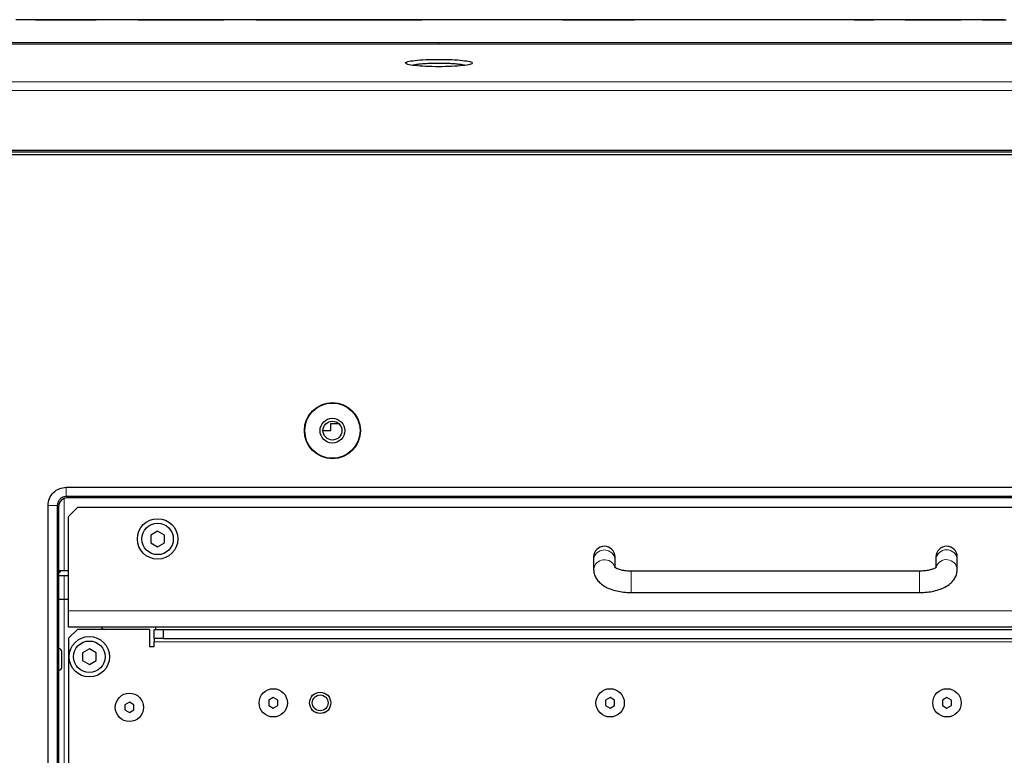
# Model space of a CAD drawing. Header units: millimetres. Extents: x 0 to 1118, y 0 to 864.
# Tile 36 of 117: x 217 to 261, y 467 to 500. Entities that reach past the tile are written whole.
import ezdxf

# ---------------------------------------------------------------- set-up
doc = ezdxf.new("R2010")
doc.units = ezdxf.units.MM

msp = doc.modelspace()

# ---------------------------------------------------------------- linework, layer by layer
at = {"color": 7, "linetype": 'Continuous', "lineweight": 25}
for p, q in [((220.9199, 499.9395), (216.6314, 499.9395)), ((225.3639, 499.9295), (216.9771, 499.9295)), ((217.5125, 499.9363), (220.2137, 499.9363)), ((217.5125, 499.9295), (217.5125, 499.9363)), ((220.2137, 499.9295), (220.2137, 499.9363)), ((222.0763, 499.9308), (223.4715, 499.9308)), ((222.0763, 499.9295), (222.0763, 499.9308)), ((223.4715, 499.9295), (223.4716, 499.9363)), ((223.4716, 499.9363), (225.8993, 499.9363)), ((228.0402, 499.9395), (224.1983, 499.9395)), ((231.0419, 499.9309), (231.3002, 499.9307)), ((236.7737, 499.9395), (233.6887, 499.9395)), ((242.9871, 499.9395), (240.0875, 499.9395)), ((249.7132, 499.9295), (244.3676, 499.9295)), ((250.5296, 499.9395), (248.6609, 499.9395)), ((252.8075, 499.9395), (250.9548, 499.9395)), ((254.7564, 499.9295), (251.5559, 499.9295)), ((253.9735, 499.9308), (254.8437, 499.9308)), ((253.9735, 499.9295), (253.9735, 499.9308)), ((258.1992, 499.9387), (255.6679, 499.9387)), ((256.2279, 499.9392), (258.7281, 499.9392)), ((256.2279, 499.9387), (256.2279, 499.9392)), ((260.65, 499.9295), (257.2879, 499.9295)), ((258.1994, 499.9295), (258.1992, 499.9387)), ((258.7281, 499.9295), (258.7281, 499.9392)), ((259.6838, 499.9308), (260.7351, 499.9308)), ((259.6838, 499.9295), (259.6838, 499.9308)), ((177.4674, 494.1361), (293.4674, 494.1361)), ((293.4674, 494.0395), (177.4674, 494.0395)), ((177.5674, 493.9395), (293.3674, 493.9395)), ((230.6524, 481.6515), (230.6524, 481.9515)), ((230.6524, 481.9515), (231.0123, 481.9515)), ((230.3108, 481.6515), (230.6524, 481.6515)), ((218.8798, 479.1169), (282.055, 479.1169)), ((282.055, 478.7045), (218.8798, 478.7045)), ((281.9977, 478.6471), (218.9372, 478.6471)), ((218.0674, 435.2293), (218.0674, 478.3045)), ((218.4799, 478.3045), (218.4799, 435.2293)), ((218.5373, 478.2472), (218.5373, 435.2867)), ((219.3734, 478.2163), (218.9734, 477.8163)), ((281.5594, 478.2163), (219.3734, 478.2163)), ((218.9734, 473.6163), (218.9734, 477.8163)), ((222.9454, 477.1627), (222.6454, 476.9895)), ((223.2454, 476.9895), (222.9454, 477.1627)), ((222.6454, 476.9895), (222.6454, 476.6431)), ((222.6454, 476.6431), (222.9454, 476.4699)), ((222.9454, 476.4699), (223.2454, 476.6431)), ((223.2454, 476.6431), (223.2454, 476.9895)), ((242.3632, 476.0163), (242.3632, 475.9035)), ((242.3632, 475.9035), (242.3632, 475.4587)), ((243.3157, 475.9035), (243.3157, 476.0163)), ((243.3157, 475.5418), (243.3157, 475.9035)), ((257.6032, 476.0163), (257.6032, 475.9035)), ((257.6032, 475.9035), (257.6032, 475.5586)), ((258.5557, 475.9035), (258.5557, 476.0163)), ((258.5557, 475.4587), (258.5557, 475.9035)), ((218.7774, 475.3995), (218.5373, 475.3995)), ((218.9734, 475.3995), (218.7774, 475.3995)), ((256.8794, 475.3813), (244.0394, 475.3813)), ((218.9734, 475.1695), (218.5373, 475.1695)), ((244.0394, 474.4288), (256.8794, 474.4288)), ((218.7774, 474.1175), (218.5373, 474.1175)), ((218.9734, 474.1175), (218.7774, 474.1175)), ((218.9734, 472.8903), (218.9734, 473.6163)), ((281.9594, 472.8903), (218.9734, 472.8903)), ((219.3734, 472.7903), (218.9734, 472.3903)), ((222.5884, 472.7903), (219.3734, 472.7903)), ((220.4674, 472.8364), (220.4674, 472.8903)), ((220.4674, 472.8364), (220.5629, 472.7903)), ((222.5884, 472.7903), (222.5884, 472.028)), ((222.7934, 472.3803), (222.7934, 472.7903)), ((222.7934, 472.7903), (223.1934, 472.7903)), ((222.8454, 472.8903), (222.8454, 472.7903)), ((223.1934, 472.7903), (223.1934, 472.3803)), ((223.1934, 472.7903), (281.008, 472.7903)), ((218.9734, 472.3903), (218.9734, 435.7563)), ((223.1934, 472.3803), (222.7934, 472.3803)), ((222.7934, 472.3803), (222.7934, 472.233)), ((222.7934, 472.028), (222.7934, 472.233)), ((223.1934, 472.3803), (281.008, 472.3803)), ((218.5539, 471.9262), (218.5373, 471.9262)), ((218.6739, 471.0937), (218.6739, 471.8062)), ((219.9065, 471.9169), (219.6065, 471.7437)), ((220.2065, 471.7437), (219.9065, 471.9169)), ((222.5884, 472.028), (222.7934, 472.028)), ((219.6065, 471.7437), (219.6065, 471.3973)), ((219.6065, 471.3973), (219.9065, 471.2241)), ((219.9065, 471.2241), (220.2065, 471.3973)), ((220.2065, 471.3973), (220.2065, 471.7437)), ((218.5373, 470.9737), (218.5539, 470.9737)), ((228.0974, 469.7473), (227.8974, 469.6318)), ((227.8974, 469.6318), (227.8974, 469.4008)), ((228.2974, 469.6318), (228.0974, 469.7473)), ((228.2974, 469.4008), (228.2974, 469.6318)), ((243.0974, 469.7473), (242.8974, 469.6318)), ((242.8974, 469.6318), (242.8974, 469.4008)), ((243.2974, 469.6318), (243.0974, 469.7473)), ((243.2974, 469.4008), (243.2974, 469.6318)), ((258.0974, 469.7473), (257.8974, 469.6318)), ((257.8974, 469.6318), (257.8974, 469.4008)), ((258.2974, 469.6318), (258.0974, 469.7473)), ((258.2974, 469.4008), (258.2974, 469.6318)), ((221.6914, 469.5473), (221.4914, 469.4318)), ((221.4914, 469.4318), (221.4914, 469.2008)), ((221.4914, 469.2008), (221.6914, 469.0854)), ((221.8914, 469.4318), (221.6914, 469.5473)), ((221.6914, 469.0854), (221.8914, 469.2008)), ((221.8914, 469.2008), (221.8914, 469.4318)), ((227.8974, 469.4008), (228.0974, 469.2854)), ((228.0974, 469.2854), (228.2974, 469.4008)), ((242.8974, 469.4008), (243.0974, 469.2854)), ((243.0974, 469.2854), (243.2974, 469.4008)), ((257.8974, 469.4008), (258.0974, 469.2854)), ((258.0974, 469.2854), (258.2974, 469.4008))]:
    msp.add_line(p, q, dxfattribs=at)
at = {"color": 7, "linetype": 'Continuous', "lineweight": 18}
for p, q in [((235.4674, 498.9203), (235.4674, 498.8489)), ((218.8798, 479.1169), (218.8798, 478.7045)), ((218.7774, 478.6138), (218.7774, 475.3995)), ((218.8798, 478.7045), (218.9372, 478.6471)), ((218.0674, 478.3045), (218.4799, 478.3045)), ((218.5373, 478.2472), (218.4799, 478.3045)), ((244.0394, 474.4288), (244.0394, 475.3813)), ((256.8794, 474.4288), (256.8794, 475.3813)), ((218.7774, 474.1175), (218.7774, 475.1695)), ((218.7774, 435.4175), (218.7774, 474.1175)), ((218.9734, 473.6163), (281.9594, 473.6163)), ((222.7934, 472.233), (281.4021, 472.233)), ((218.5539, 470.9737), (218.5539, 471.9262))]:
    msp.add_line(p, q, dxfattribs=at)
at = {"color": 7, "linetype": 'Continuous', "lineweight": 18, "flags": 128}
for points in [[(235.4674, 498.9203), (235.8674, 498.9203), (237.4674, 498.9203), (243.8674, 498.9203), (269.4674, 498.9203), (269.7889, 498.9203), (289.4096, 498.9203)], [(293.4674, 496.7871), (274.2246, 496.7874), (254.9817, 496.7874), (235.4674, 496.7874), (234.6674, 496.7874), (231.4674, 496.7874), (218.6674, 496.7874), (198.0674, 496.7874), (177.4674, 496.7871)], [(242.3632, 475.9035), (242.3994, 476.0652), (242.5027, 476.2023), (242.6572, 476.2939), (242.8394, 476.326), (243.0217, 476.2939), (243.1762, 476.2023), (243.2794, 476.0652), (243.3157, 475.9035), (243.3157, 475.9035)]]:
    msp.add_lwpolyline(points, dxfattribs=at)
at = {"color": 7, "linetype": 'Continuous', "lineweight": 25}
for centre, radius in [((230.7306, 481.6395), 1.25), ((230.7306, 481.6395), 1.2291), ((230.7306, 481.6395), 0.55), ((230.7306, 481.64), 0.42), ((222.9454, 476.8163), 0.9), ((222.9454, 476.8163), 0.7), ((219.9065, 471.5705), 0.9), ((219.9065, 471.5705), 0.7), ((228.0974, 469.5163), 0.63), ((243.0974, 469.5163), 0.63), ((258.0974, 469.5163), 0.63), ((221.6914, 469.3163), 0.63), ((230.1854, 469.5163), 0.4737), ((230.1854, 469.5163), 0.35)]:
    msp.add_circle(centre, radius, dxfattribs=at)
at = {"color": 7, "linetype": 'Continuous', "lineweight": 18}
msp.add_circle((230.1854, 469.5163), 0.4747, dxfattribs=at)
at = {"color": 7, "linetype": 'Continuous', "lineweight": 25}
for centre, radius, start, end in [((242.8394, 476.0163), 0.4763, 0, 180), ((258.0794, 476.0163), 0.4762, 0, 180), ((218.5539, 471.8062), 0.12, 360, 90), ((218.5539, 471.0937), 0.12, 270, 0)]:
    msp.add_arc(centre, radius, start, end, dxfattribs=at)
at = {"color": 7, "linetype": 'Continuous', "lineweight": 18}
for centre, radius, start, end in [((258.0794, 475.8575), 0.4785, 5.51484, 174.48516), ((242.8434, 475.4068), 0.4831, 17.93158, 173.81737), ((258.0758, 475.4134), 0.4816, 4.91069, 162.13053)]:
    msp.add_arc(centre, radius, start, end, dxfattribs=at)
at = {"color": 7, "linetype": 'Continuous', "lineweight": 25}
for centre, major_axis, ratio, start_param, end_param in [((229.2487, -726.0605), (-11.7686, 1225.9965), 0.2505344, 6.28308, 6.284823), ((231.9496, -726.0605), (-11.7681, 1225.9965), 0.2504814, 6.2770159, 6.2830806), ((213.1494, -726.0605), (11.8352, 1225.9962), 0.2577523, 0.0024882, 0.0047878), ((215.5759, -726.0605), (11.7686, 1225.9965), 0.2505344, 0.0047045, 0.0064475), ((239.0801, -726.0605), (-11.7694, 1225.9965), 0.2506287, 6.2831246, 6.2848304), ((247.8042, -726.0605), (-11.7709, 1225.9964), 0.2507871, 6.2774536, 6.2847827), ((218.0056, -726.0605), (3307.8072, 13.2267), 0.3706167, 1.562908, 1.5640128), ((229.0577, -726.0605), (11.7684, 1225.9965), 0.2505144, 0.0024047, 0.0053051), ((218.4086, -726.0605), (3242.6678, 13.3453), 0.3780613, 1.5599108, 1.5622802), ((267.6009, -726.0605), (1524.0927, -38.8392), 0.8040092, 1.6022491, 1.6065238), ((239.9249, -726.0605), (11.7689, 1225.9965), 0.2505658, 0.0024053, 0.0064464), ((263.8428, -726.0605), (-11.7876, 1225.9964), 0.2526262, 6.2769922, 6.2847975), ((244.9831, -726.0605), (11.8284, 1225.9962), 0.2570255, 0.0036287, 0.0065209), ((269.6083, -726.0605), (-11.8284, 1225.9962), 0.2570281, 6.2818545, 6.2847466), ((269.5539, -726.0605), (-11.7843, 1225.9964), 0.2522567, 6.2769964, 6.2800863), ((218.9373, 478.247), (0.2829, -0.2829), 0.9996955, 2.3563468, 3.9268385)]:
    msp.add_ellipse(centre, major_axis=major_axis, ratio=ratio, start_param=start_param, end_param=end_param, dxfattribs=at)
for points, knots in [([(229.1915, 499.9286), (228.9832, 499.9286), (228.5665, 499.9286), (227.9472, 499.9289), (227.3606, 499.9292), (226.9813, 499.9294), (226.8052, 499.9295)], [0, 0, 0, 0, 0.26070085, 0.52148503, 0.77788126, 1, 1, 1, 1]), ([(227.3293, 499.9361), (227.4743, 499.9361), (227.7879, 499.9359), (228.4164, 499.9356), (228.9036, 499.9356), (229.2179, 499.9355)], [0, 0, 0, 0, 0.2336872, 0.5054961, 1, 1, 1, 1]), ([(231.0419, 499.9374), (231.0329, 499.9376), (231.0138, 499.9379), (230.8275, 499.9383), (230.4923, 499.9386), (230.0442, 499.9389), (229.3976, 499.9392), (228.7196, 499.9394), (228.1841, 499.9396), (228.0453, 499.9395), (228.0402, 499.9395)], [0, 0, 0, 0, 0.060432, 0.1295526, 0.2463188, 0.3844873, 0.5233786, 0.7998419, 0.9926946, 1, 1, 1, 1]), ([(234.7054, 499.9383), (234.6968, 499.938), (234.6794, 499.9374), (234.5562, 499.9364), (234.3543, 499.9352), (234.0987, 499.9342), (233.7819, 499.9331), (233.3486, 499.932), (232.7824, 499.9309), (232.016, 499.9299), (231.1398, 499.9291), (230.1683, 499.9287), (229.517, 499.9286), (229.1915, 499.9286)], [0, 0, 0, 0, 0.0757788, 0.1513433, 0.2137992, 0.276248, 0.3384822, 0.4007761, 0.5003798, 0.6002189, 0.7331306, 0.8666056, 1, 1, 1, 1]), ([(229.2179, 499.9355), (229.4043, 499.9355), (229.8009, 499.9356), (230.3047, 499.9358), (230.6815, 499.9361), (230.8911, 499.9365), (231.0091, 499.9369), (231.0402, 499.9373), (231.0416, 499.9374), (231.0419, 499.9374)], [0, 0, 0, 0, 0.2492663, 0.5307399, 0.6756522, 0.7889776, 0.8837617, 0.9784206, 1, 1, 1, 1]), ([(231.3002, 499.9383), (231.3082, 499.9384), (231.3256, 499.9386), (231.4933, 499.9389), (231.7959, 499.9391), (232.2028, 499.9392), (232.7881, 499.9394), (233.4645, 499.9395), (234.1282, 499.9395), (234.563, 499.9392), (234.6966, 499.9388), (234.7039, 499.9384), (234.7054, 499.9383)], [0, 0, 0, 0, 0.0397753, 0.0860017, 0.1652248, 0.2598436, 0.3549584, 0.5444781, 0.7011727, 0.8324237, 0.9643452, 1, 1, 1, 1]), ([(240.9781, 499.9361), (240.9832, 499.9362), (240.9973, 499.9365), (241.0454, 499.9372), (241.118, 499.9376), (241.1656, 499.9379)], [0, 0, 0, 0, 0.1670161, 0.4527529, 1, 1, 1, 1]), ([(241.1656, 499.9379), (241.2238, 499.9382), (241.3419, 499.9386), (241.6236, 499.9391), (241.9669, 499.9393), (242.4541, 499.9395), (243.1159, 499.9395), (243.7437, 499.9395), (244.108, 499.9394), (244.186, 499.9394)], [0, 0, 0, 0, 0.1235715, 0.2509642, 0.3745901, 0.5008296, 0.7172572, 0.9393992, 1, 1, 1, 1]), ([(235.4674, 498.8483), (235.3341, 498.8483), (234.6674, 498.8483), (231.8674, 498.8483), (220.6674, 498.8483), (208.0176, 498.848), (195.7255, 498.8485), (190.5207, 498.8476), (185.8531, 498.8504), (182.961, 498.8419), (181.515, 498.8376)], [0, 0, 0, 0, 0.0074139, 0.0370697, 0.1556926, 0.6301844, 0.7404591, 0.839187, 0.9195934, 1, 1, 1, 1]), ([(289.4145, 498.8375), (282.8726, 498.842), (266.2643, 498.8531), (249.162, 498.8482), (237.7215, 498.8483), (236.3475, 498.8483), (235.4674, 498.8483)], [0, 0, 0, 0, 0.3637928, 0.9235921, 0.951061, 1, 1, 1, 1]), ([(233.9735, 498.0124), (233.976, 498.0193), (233.9837, 498.0407), (234.0888, 498.0824), (234.3806, 498.1315), (234.8792, 498.1682), (235.4682, 498.1812), (236.056, 498.168), (236.5546, 498.1315), (236.882, 498.0766), (237.0012, 498.0123), (236.8812, 497.948), (236.5533, 497.8931), (236.0543, 497.8567), (235.4677, 497.8434), (234.8789, 497.8567), (234.3856, 497.8932), (234.0657, 497.9431), (234.022, 497.9802), (234.0034, 497.996)], [0, 0, 0, 0, 0.0204246, 0.0637582, 0.1272108, 0.1907133, 0.2545285, 0.3180133, 0.3814735, 0.4449842, 0.5085256, 0.5720706, 0.6355845, 0.6990561, 0.7625159, 0.8260103, 0.8895419, 0.9530914, 1, 1, 1, 1]), ([(236.6178, 497.9116), (236.5543, 497.9246), (236.443, 497.9475), (236.2044, 497.9704), (235.8973, 497.9905), (235.4685, 498.0013), (235.0392, 497.9906), (234.7312, 497.9705), (234.4921, 497.9475), (234.3806, 497.9247), (234.3169, 497.9116)], [0, 0, 0, 0, 0.1291143, 0.2258428, 0.3199312, 0.4994897, 0.6794682, 0.7738081, 0.870814, 1, 1, 1, 1]), ([(218.0674, 478.3045), (218.0798, 478.4108), (218.1047, 478.6236), (218.2917, 478.8927), (218.5608, 479.0797), (218.7735, 479.1045), (218.8798, 479.1169)], [0, 0, 0, 0, 0.24991399, 0.5, 0.75008601, 1, 1, 1, 1]), ([(218.8798, 478.7045), (218.8274, 478.6985), (218.7226, 478.6865), (218.5904, 478.594), (218.4979, 478.4618), (218.4859, 478.3569), (218.4799, 478.3045)], [0, 0, 0, 0, 0.2500401, 0.5, 0.7499599, 1, 1, 1, 1]), ([(218.5373, 475.323), (218.5376, 475.3228), (218.5448, 475.3203), (218.5587, 475.3218), (218.5817, 475.3274), (218.6035, 475.343), (218.62, 475.3668), (218.6223, 475.3861), (218.6234, 475.3957)], [0, 0, 0, 0, 0.0098362, 0.1926223, 0.381164, 0.5838052, 0.7943646, 1, 1, 1, 1]), ([(242.3632, 475.4587), (242.368, 475.3958), (242.3781, 475.2634), (242.4589, 475.077), (242.5843, 474.9085), (242.7542, 474.7621), (242.9718, 474.6359), (243.237, 474.5347), (243.5377, 474.465), (243.8109, 474.4329), (243.9789, 474.4299), (244.0394, 474.4288)], [0, 0, 0, 0, 0.0922892, 0.1940534, 0.2966813, 0.4068328, 0.5291609, 0.6617661, 0.7951533, 0.9262628, 1, 1, 1, 1]), ([(244.0394, 475.3813), (244.0003, 475.382), (243.8853, 475.3839), (243.7008, 475.4052), (243.5103, 475.4501), (243.3748, 475.5029), (243.2957, 475.5532), (243.2903, 475.5597), (243.2876, 475.5629)], [0, 0, 0, 0, 0.102979, 0.3024661, 0.4984106, 0.6866632, 0.8457759, 1, 1, 1, 1]), ([(257.6283, 475.5593), (257.629, 475.5598), (257.6305, 475.5611), (257.5761, 475.5201), (257.4678, 475.4711), (257.3086, 475.4238), (257.1074, 475.3886), (256.9573, 475.3838), (256.8794, 475.3813)], [0, 0, 0, 0, 0.1039034, 0.2624251, 0.4284534, 0.6067293, 0.7961036, 1, 1, 1, 1]), ([(256.8794, 474.4288), (256.9362, 474.4298), (257.0997, 474.4325), (257.3675, 474.4628), (257.67, 474.531), (257.9513, 474.6365), (258.1853, 474.7745), (258.3644, 474.9402), (258.4845, 475.1215), (258.5468, 475.299), (258.5532, 475.4134), (258.5557, 475.4587)], [0, 0, 0, 0, 0.0691566, 0.1992558, 0.3312153, 0.4670182, 0.6092573, 0.7259772, 0.8322367, 0.93346, 1, 1, 1, 1])]:
    msp.add_open_spline(points, degree=3, knots=knots, dxfattribs=at)
at = {"color": 7, "linetype": 'Continuous', "lineweight": 18}
for points, knots in [([(181.5307, 498.9203), (181.7527, 498.9203), (182.8623, 498.9202), (185.7472, 498.9204), (191.9608, 498.9203), (199.0621, 498.9203), (206.1634, 498.9203), (211.4894, 498.9203), (218.1487, 498.9203), (226.1414, 498.9203), (232.3588, 498.9203), (235.4674, 498.9203)], [0, 0, 0, 0, 0.0123444, 0.061717, 0.1604617, 0.3579512, 0.4566959, 0.5554406, 0.6541853, 0.8270927, 1, 1, 1, 1]), ([(177.4663, 497.1778), (181.5652, 497.1779), (189.7631, 497.1781), (209.0968, 497.178), (224.5983, 497.178), (237.0674, 497.1781), (242.6674, 497.178), (254.8676, 497.1794), (269.4346, 497.1719), (283.1683, 497.1885), (290.0352, 497.1814), (293.4686, 497.1778)], [0, 0, 0, 0, 0.1060052, 0.2120105, 0.5, 0.5068964, 0.534482, 0.6448246, 0.8224123, 0.9112063, 1, 1, 1, 1])]:
    msp.add_open_spline(points, degree=3, knots=knots, dxfattribs=at)

doc.saveas('drawing.dxf')
